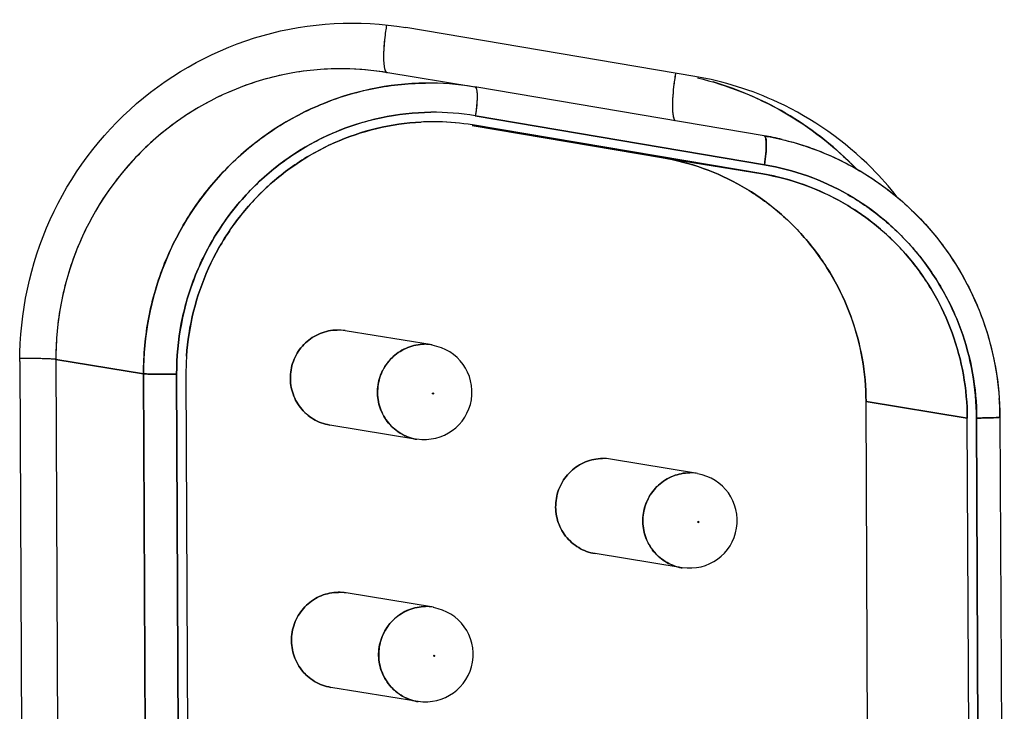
# Model space of a CAD drawing. Header units: millimetres. Extents: x 0 to 1750, y -1720 to 477.
# Tile 62 of 256: x 342 to 352, y -882 to -875. Entities that reach past the tile are written whole.
import ezdxf

# ---------------------------------------------------------------- set-up
doc = ezdxf.new("R2010")
doc.units = ezdxf.units.MM
doc.header["$LTSCALE"] = 92.51
for name, color, linetype in [('101305731_14DXF_CONTINUOUS_LINE', 7, 'CONTINUOUS'), ('101305731_DXF_CONTINUOUS_LINE', 7, 'CONTINUOUS'), ('DE-11-072043DXF_CONTINUOUS_LINE', 7, 'CONTINUOUS')]:
    doc.layers.add(name, color=color, linetype=linetype)

msp = doc.modelspace()

# ---------------------------------------------------------------- linework, layer by layer
at = {"layer": '101305731_14DXF_CONTINUOUS_LINE'}
for p, q in [((345.542, -875.327), (346.484, -875.481)), ((349.536, -875.997), (346.484, -875.481)), ((346.098, -875.849), (346.092, -875.849)), ((346.098, -875.849), (346.092, -875.849)), ((346.488, -875.786), (349.54, -876.302)), ((346.456, -875.888), (348.455, -876.226)), ((349.523, -876.4), (346.457, -875.882)), ((348.455, -876.226), (349.523, -876.4)), ((346.034, -878.204), (345.114, -878.054)), ((342.987, -878.508), (342.061, -878.357)), ((342.061, -878.357), (342.112, -889.912)), ((343.037, -890.063), (342.987, -878.508)), ((343.336, -878.514), (343.386, -890.069)), ((343.434, -878.513), (343.485, -890.068)), ((346.039, -878.72), (346.038, -878.719)), ((346.042, -878.712), (346.045, -878.713)), ((346.045, -878.713), (346.046, -878.713)), ((346.046, -878.713), (346.046, -878.714)), ((350.612, -878.803), (351.681, -878.978)), ((350.658, -889.265), (350.612, -878.803)), ((351.727, -889.439), (351.681, -878.978)), ((351.825, -889.438), (351.779, -878.977)), ((352.026, -878.966), (352.071, -889.428)), ((345.871, -879.201), (344.951, -879.05)), ((348.834, -879.56), (347.914, -879.41)), ((348.839, -880.077), (348.838, -880.076)), ((348.842, -880.068), (348.845, -880.069)), ((348.845, -880.069), (348.846, -880.07)), ((348.846, -880.07), (348.847, -880.071)), ((348.672, -880.557), (347.752, -880.407)), ((346.046, -880.972), (345.126, -880.822)), ((346.051, -881.489), (346.05, -881.488)), ((346.054, -881.48), (346.057, -881.481)), ((346.057, -881.481), (346.058, -881.482)), ((346.058, -881.482), (346.059, -881.483)), ((345.883, -881.969), (344.963, -881.819))]:
    msp.add_line(p, q, dxfattribs=at)
for centre, radius, start, end in [((345.068, -878.236), 2.947, 80.7412, 90.5606), ((345.993, -878.387), 2.947, 80.7412, 90.5606), ((346.045, -878.405), 2.656, 80.4143, 90.5598), ((346.045, -878.406), 2.558, 90.5692, 92.9111), ((346.045, -878.405), 2.556, 88.9453, 90.5685), ((346.045, -878.406), 2.557, 80.7367, 88.8197), ((345.035, -878.537), 0.49, 80.7411, 90.5609), ((345.953, -878.702), 0.5, 260.7309, 80.7309), ((345.955, -878.686), 0.489, 87.7942, 90.5675), ((345.955, -878.687), 0.489, 80.7369, 87.7943), ((346.117, -878.501), 2.683, 176.195, 180.2495), ((345.95, -878.718), 0.489, 256.7061, 260.7297), ((347.835, -879.893), 0.49, 80.7411, 90.5609), ((348.753, -880.059), 0.5, 260.7309, 80.7309), ((348.755, -880.043), 0.489, 87.7942, 90.5675), ((348.755, -880.043), 0.489, 80.7369, 87.7943), ((348.75, -880.075), 0.489, 256.7061, 260.7297), ((345.047, -881.305), 0.49, 80.7411, 90.5609), ((345.965, -881.471), 0.5, 260.7309, 80.7309), ((345.967, -881.455), 0.489, 87.7942, 90.5675), ((345.967, -881.455), 0.489, 80.7369, 87.7943), ((345.962, -881.487), 0.489, 256.7061, 260.7297)]:
    msp.add_arc(centre, radius, start, end, dxfattribs=at)
for points, knots in [([(345.551, -874.832), (345.547, -874.852), (345.535, -874.932), (345.526, -875.012), (345.523, -875.071)], [0, 0, 0, 0, 0.260919, 1, 1, 1, 1]), ([(345.523, -875.071), (345.521, -875.103), (345.519, -875.16), (345.521, -875.228), (345.527, -875.272), (345.533, -875.296), (345.54, -875.314), (345.547, -875.323), (345.55, -875.326)], [0, 0, 0, 0, 0.366386, 0.661894, 0.778677, 0.873452, 0.946417, 1, 1, 1, 1]), ([(345.039, -875.289), (344.843, -875.291), (344.451, -875.334), (343.887, -875.514), (343.368, -875.802), (342.914, -876.187), (342.542, -876.654), (342.266, -877.185), (342.097, -877.76), (342.061, -878.159), (342.061, -878.357)], [0, 0, 0, 0, 0.123879, 0.248032, 0.372554, 0.497481, 0.622792, 0.748404, 0.874191, 1, 1, 1, 1]), ([(348.574, -875.607), (348.576, -875.564), (348.584, -875.474), (348.597, -875.385), (348.605, -875.338)], [0, 0, 0, 0, 0.479582, 1, 1, 1, 1]), ([(342.987, -878.508), (342.986, -878.31), (343.023, -877.911), (343.191, -877.336), (343.467, -876.805), (343.839, -876.338), (344.293, -875.953), (344.813, -875.665), (345.376, -875.485), (345.769, -875.442), (345.964, -875.44)], [0, 0, 0, 0, 0.125809, 0.251596, 0.377208, 0.502519, 0.627446, 0.751968, 0.876121, 1, 1, 1, 1]), ([(350.507, -876.343), (350.301, -876.13), (349.832, -875.755), (349.283, -875.513), (348.999, -875.429)], [0, 0, 0, 0, 0.500734, 1, 1, 1, 1]), ([(346.484, -875.481), (346.488, -875.482), (346.493, -875.487), (346.498, -875.497), (346.503, -875.513), (346.506, -875.539), (346.508, -875.576), (346.507, -875.622), (346.501, -875.693), (346.494, -875.748), (346.488, -875.786)], [0, 0, 0, 0, 0.038599, 0.066811, 0.102347, 0.195958, 0.318198, 0.465295, 0.632115, 1, 1, 1, 1]), ([(348.599, -875.839), (348.596, -875.835), (348.59, -875.825), (348.581, -875.799), (348.574, -875.753), (348.571, -875.686), (348.572, -875.635), (348.574, -875.607)], [0, 0, 0, 0, 0.060154, 0.138659, 0.354218, 0.644815, 1, 1, 1, 1]), ([(343.336, -878.514), (343.335, -878.335), (343.368, -877.976), (343.52, -877.458), (343.768, -876.979), (344.104, -876.558), (344.513, -876.211), (344.981, -875.951), (345.489, -875.789), (345.843, -875.75), (346.019, -875.749)], [0, 0, 0, 0, 0.125809, 0.251596, 0.377208, 0.502519, 0.627447, 0.751968, 0.876121, 1, 1, 1, 1]), ([(345.915, -875.852), (345.758, -875.86), (345.443, -875.905), (344.991, -876.059), (344.574, -876.293), (344.205, -876.6), (343.897, -876.969), (343.659, -877.389), (343.501, -877.845), (343.451, -878.163), (343.44, -878.323)], [0, 0, 0, 0, 0.123926, 0.248117, 0.372654, 0.497569, 0.622843, 0.748413, 0.874174, 1, 1, 1, 1]), ([(349.536, -875.997), (349.708, -876.026), (350.047, -876.115), (350.524, -876.336), (350.956, -876.637), (351.329, -877.011), (351.631, -877.444), (351.855, -877.924), (351.993, -878.437), (352.025, -878.79), (352.026, -878.966)], [0, 0, 0, 0, 0.124265, 0.248633, 0.373193, 0.49801, 0.623118, 0.748514, 0.874164, 1, 1, 1, 1]), ([(349.54, -876.302), (349.546, -876.264), (349.554, -876.209), (349.559, -876.138), (349.56, -876.093), (349.558, -876.055), (349.555, -876.029), (349.55, -876.013), (349.546, -876.003), (349.54, -875.998), (349.536, -875.997)], [0, 0, 0, 0, 0.367717, 0.534483, 0.68156, 0.803821, 0.897494, 0.933075, 0.961336, 1, 1, 1, 1]), ([(348.455, -876.226), (348.603, -876.251), (348.897, -876.328), (349.311, -876.519), (349.685, -876.781), (350.008, -877.105), (350.27, -877.481), (350.464, -877.898), (350.584, -878.343), (350.612, -878.65), (350.612, -878.803)], [0, 0, 0, 0, 0.124091, 0.24831, 0.372767, 0.497542, 0.622677, 0.748167, 0.873969, 1, 1, 1, 1]), ([(349.54, -876.302), (349.694, -876.328), (349.999, -876.408), (350.428, -876.606), (350.816, -876.878), (351.152, -877.214), (351.424, -877.604), (351.626, -878.037), (351.75, -878.499), (351.779, -878.818), (351.779, -878.977)], [0, 0, 0, 0, 0.124091, 0.24831, 0.372767, 0.497542, 0.622677, 0.748167, 0.873969, 1, 1, 1, 1]), ([(351.681, -878.978), (351.68, -878.824), (351.653, -878.518), (351.533, -878.072), (351.339, -877.655), (351.076, -877.279), (350.753, -876.955), (350.379, -876.694), (349.966, -876.502), (349.672, -876.425), (349.523, -876.4)], [0, 0, 0, 0, 0.126031, 0.251833, 0.377324, 0.502458, 0.627233, 0.75169, 0.875909, 1, 1, 1, 1]), ([(345.03, -878.047), (344.969, -878.048), (344.845, -878.073), (344.687, -878.176), (344.575, -878.329), (344.526, -878.513), (344.546, -878.703), (344.632, -878.872), (344.773, -878.997), (344.891, -879.041), (344.951, -879.05)], [0, 0, 0, 0, 0.124147, 0.248967, 0.374519, 0.500481, 0.626316, 0.751554, 0.876035, 1, 1, 1, 1]), ([(345.838, -879.194), (345.779, -879.18), (345.667, -879.13), (345.537, -879), (345.46, -878.831), (345.448, -878.646), (345.501, -878.468), (345.614, -878.32), (345.77, -878.222), (345.891, -878.198), (345.95, -878.197)], [0, 0, 0, 0, 0.123995, 0.248559, 0.373864, 0.49971, 0.625631, 0.751119, 0.875885, 1, 1, 1, 1]), ([(342.061, -878.357), (342.055, -878.356), (342.04, -878.355), (342.012, -878.353), (341.975, -878.351), (341.909, -878.349), (341.811, -878.347), (341.728, -878.347), (341.683, -878.347)], [0, 0, 0, 0, 0.048185, 0.122574, 0.221675, 0.343431, 0.644283, 1, 1, 1, 1]), ([(343.336, -878.514), (343.297, -878.514), (343.222, -878.515), (343.132, -878.514), (343.069, -878.513), (343.033, -878.512), (343.006, -878.51), (342.992, -878.509), (342.987, -878.508)], [0, 0, 0, 0, 0.335342, 0.643067, 0.771582, 0.876391, 0.953492, 1, 1, 1, 1]), ([(352.026, -878.966), (352.026, -878.967), (352.024, -878.968), (352.021, -878.968), (352.015, -878.969), (352.007, -878.97), (351.997, -878.971), (351.98, -878.972), (351.954, -878.973), (351.917, -878.974), (351.875, -878.975), (351.829, -878.976), (351.796, -878.976), (351.779, -878.977)], [0, 0, 0, 0, 0.005604, 0.019704, 0.042691, 0.07448, 0.114857, 0.163535, 0.284282, 0.433115, 0.605568, 0.796439, 1, 1, 1, 1]), ([(347.831, -879.404), (347.769, -879.405), (347.646, -879.429), (347.487, -879.532), (347.375, -879.686), (347.326, -879.87), (347.346, -880.059), (347.432, -880.228), (347.573, -880.354), (347.691, -880.397), (347.752, -880.407)], [0, 0, 0, 0, 0.124147, 0.248967, 0.374519, 0.500481, 0.626316, 0.751554, 0.876035, 1, 1, 1, 1]), ([(348.638, -880.551), (348.58, -880.537), (348.467, -880.487), (348.337, -880.357), (348.26, -880.188), (348.248, -880.003), (348.302, -879.824), (348.414, -879.677), (348.57, -879.578), (348.691, -879.555), (348.751, -879.554)], [0, 0, 0, 0, 0.123995, 0.248559, 0.373864, 0.49971, 0.625631, 0.751119, 0.875885, 1, 1, 1, 1]), ([(345.043, -880.816), (344.981, -880.817), (344.857, -880.841), (344.699, -880.944), (344.587, -881.098), (344.538, -881.282), (344.558, -881.471), (344.644, -881.64), (344.785, -881.766), (344.903, -881.809), (344.963, -881.819)], [0, 0, 0, 0, 0.124147, 0.248967, 0.374519, 0.500481, 0.626316, 0.751554, 0.876035, 1, 1, 1, 1]), ([(345.85, -881.963), (345.792, -881.949), (345.679, -881.899), (345.549, -881.769), (345.472, -881.6), (345.46, -881.415), (345.514, -881.237), (345.626, -881.089), (345.782, -880.99), (345.903, -880.967), (345.963, -880.966)], [0, 0, 0, 0, 0.123995, 0.248559, 0.373864, 0.49971, 0.625631, 0.751119, 0.875885, 1, 1, 1, 1])]:
    msp.add_open_spline(points, degree=3, knots=knots, dxfattribs=at)
for points in [[(345.55, -875.326), (345.552, -875.327), (345.553, -875.328), (345.554, -875.329)], [(346.038, -878.719), (346.037, -878.718), (346.037, -878.716), (346.038, -878.714)], [(346.038, -878.714), (346.039, -878.713), (346.041, -878.712), (346.042, -878.712)], [(346.042, -878.722), (346.041, -878.721), (346.04, -878.721), (346.039, -878.72)], [(346.046, -878.719), (346.046, -878.721), (346.044, -878.721), (346.042, -878.722)], [(346.046, -878.714), (346.047, -878.716), (346.047, -878.718), (346.046, -878.719)], [(348.838, -880.076), (348.837, -880.074), (348.837, -880.072), (348.838, -880.071)], [(348.838, -880.071), (348.839, -880.069), (348.841, -880.069), (348.842, -880.068)], [(348.842, -880.078), (348.841, -880.078), (348.84, -880.078), (348.839, -880.077)], [(348.847, -880.076), (348.846, -880.077), (348.844, -880.078), (348.842, -880.078)], [(348.847, -880.071), (348.847, -880.072), (348.847, -880.074), (348.847, -880.076)], [(346.05, -881.488), (346.049, -881.486), (346.049, -881.484), (346.05, -881.483)], [(346.05, -881.483), (346.051, -881.482), (346.053, -881.481), (346.054, -881.48)], [(346.054, -881.49), (346.053, -881.49), (346.052, -881.49), (346.051, -881.489)], [(346.059, -881.488), (346.058, -881.489), (346.056, -881.49), (346.054, -881.49)], [(346.059, -881.483), (346.059, -881.484), (346.059, -881.487), (346.059, -881.488)]]:
    msp.add_open_spline(points, degree=3, dxfattribs=at)
at = {"layer": '101305731_DXF_CONTINUOUS_LINE'}
for p, q in [((345.542, -875.327), (346.484, -875.481)), ((349.536, -875.997), (346.484, -875.481)), ((349.54, -876.302), (346.488, -875.786)), ((348.455, -876.226), (346.456, -875.888)), ((346.457, -875.882), (346.471, -875.884)), ((346.471, -875.884), (349.523, -876.4)), ((348.455, -876.226), (349.523, -876.4)), ((346.034, -878.204), (345.114, -878.054)), ((342.061, -878.357), (342.987, -878.508)), ((342.061, -878.357), (342.112, -889.912)), ((342.987, -878.508), (343.037, -890.063)), ((343.386, -890.069), (343.336, -878.514)), ((343.434, -878.513), (343.485, -890.068)), ((351.681, -878.978), (350.612, -878.803)), ((350.658, -889.265), (350.612, -878.803)), ((351.727, -889.439), (351.681, -878.978)), ((351.779, -878.977), (351.825, -889.438)), ((352.026, -878.966), (352.071, -889.428)), ((345.871, -879.201), (344.951, -879.05)), ((348.834, -879.56), (347.914, -879.41)), ((348.672, -880.557), (347.752, -880.407)), ((346.046, -880.972), (345.126, -880.822)), ((345.883, -881.969), (344.963, -881.819))]:
    msp.add_line(p, q, dxfattribs=at)
for centre, radius, start, end in [((345.068, -878.235), 2.946, 81.5408, 90.5625), ((345.068, -878.229), 2.94, 80.7311, 81.5329), ((345.993, -878.387), 2.947, 80.7412, 90.5606), ((346.045, -878.405), 2.656, 80.4143, 90.5598), ((346.045, -878.403), 2.555, 90.5568, 92.902), ((346.045, -878.411), 2.562, 88.9385, 90.5573), ((346.045, -878.409), 2.56, 80.7461, 88.9409), ((349.045, -878.901), 2.946, 76.6074, 80.3999), ((345.035, -878.537), 0.49, 80.7216, 90.5403), ((345.953, -878.702), 0.5, 260.7309, 80.7309), ((345.955, -878.686), 0.489, 80.6952, 90.5326), ((346.111, -878.501), 2.677, 176.183, 180.2466), ((348.95, -878.98), 3.076, 0.2538, 3.9452), ((345.951, -878.713), 0.494, 256.3021, 260.7126), ((347.835, -879.893), 0.49, 80.7216, 90.5403), ((348.753, -880.059), 0.5, 260.7309, 80.7309), ((348.755, -880.043), 0.489, 80.6952, 90.5326), ((348.751, -880.07), 0.494, 256.3021, 260.7126), ((345.047, -881.306), 0.49, 80.7216, 90.5403), ((345.965, -881.471), 0.5, 260.7309, 80.7309), ((345.967, -881.455), 0.489, 80.6952, 90.5326), ((345.963, -881.482), 0.494, 256.3021, 260.7126)]:
    msp.add_arc(centre, radius, start, end, dxfattribs=at)
for points, knots in [([(345.551, -874.832), (345.547, -874.852), (345.535, -874.93), (345.527, -875.009), (345.523, -875.067)], [0, 0, 0, 0, 0.260216, 1, 1, 1, 1]), ([(345.523, -875.067), (345.521, -875.099), (345.519, -875.157), (345.521, -875.234), (345.529, -875.288), (345.541, -875.318), (345.549, -875.325)], [0, 0, 0, 0, 0.363742, 0.658895, 0.871886, 1, 1, 1, 1]), ([(345.039, -875.289), (344.649, -875.293), (343.861, -875.46), (342.871, -876.147), (342.211, -877.163), (342.06, -877.962), (342.061, -878.357)], [0, 0, 0, 0, 0.247983, 0.497401, 0.748348, 1, 1, 1, 1]), ([(348.573, -875.637), (348.573, -875.615), (348.579, -875.514), (348.592, -875.415), (348.605, -875.338)], [0, 0, 0, 0, 0.227225, 1, 1, 1, 1]), ([(345.964, -875.44), (345.575, -875.444), (344.786, -875.611), (343.796, -876.299), (343.137, -877.314), (342.985, -878.113), (342.987, -878.508)], [0, 0, 0, 0, 0.247983, 0.497401, 0.748348, 1, 1, 1, 1]), ([(348.833, -875.385), (349.148, -875.461), (349.76, -875.703), (350.28, -876.108), (350.505, -876.342)], [0, 0, 0, 0, 0.499288, 1, 1, 1, 1]), ([(346.504, -875.525), (346.509, -875.562), (346.506, -875.65), (346.496, -875.736), (346.488, -875.786)], [0, 0, 0, 0, 0.425994, 1, 1, 1, 1]), ([(346.49, -875.485), (346.494, -875.489), (346.5, -875.502), (346.503, -875.516), (346.504, -875.525)], [0, 0, 0, 0, 0.392747, 1, 1, 1, 1]), ([(348.599, -875.839), (348.593, -875.832), (348.583, -875.809), (348.571, -875.741), (348.571, -875.682), (348.573, -875.637)], [0, 0, 0, 0, 0.139967, 0.355113, 1, 1, 1, 1]), ([(346.019, -875.749), (345.668, -875.752), (344.957, -875.903), (344.065, -876.523), (343.471, -877.438), (343.334, -878.158), (343.336, -878.514)], [0, 0, 0, 0, 0.248001, 0.497433, 0.748366, 1, 1, 1, 1]), ([(343.44, -878.323), (343.461, -878.005), (343.619, -877.371), (344.173, -876.57), (344.971, -876.019), (345.601, -875.868), (345.915, -875.852)], [0, 0, 0, 0, 0.25165, 0.502498, 0.75193, 1, 1, 1, 1]), ([(349.536, -875.997), (349.54, -875.998), (349.549, -876.006), (349.558, -876.038), (349.561, -876.1), (349.556, -876.193), (349.546, -876.264), (349.54, -876.302)], [0, 0, 0, 0, 0.03865, 0.102306, 0.317949, 0.631924, 1, 1, 1, 1]), ([(349.727, -876.036), (350.034, -876.109), (350.628, -876.356), (351.356, -876.989), (351.853, -877.819), (351.996, -878.451), (352.018, -878.768)], [0, 0, 0, 0, 0.24871, 0.498116, 0.748564, 1, 1, 1, 1]), ([(350.612, -878.803), (350.611, -878.498), (350.503, -877.885), (350.04, -877.08), (349.333, -876.485), (348.751, -876.276), (348.455, -876.226)], [0, 0, 0, 0, 0.251867, 0.502496, 0.751712, 1, 1, 1, 1]), ([(351.779, -878.977), (351.778, -878.66), (351.665, -878.023), (351.185, -877.188), (350.451, -876.57), (349.848, -876.354), (349.54, -876.302)], [0, 0, 0, 0, 0.251867, 0.502496, 0.751712, 1, 1, 1, 1]), ([(349.523, -876.4), (349.82, -876.45), (350.401, -876.659), (351.108, -877.254), (351.571, -878.059), (351.68, -878.672), (351.681, -878.978)], [0, 0, 0, 0, 0.248289, 0.497505, 0.748134, 1, 1, 1, 1]), ([(344.951, -879.05), (344.891, -879.041), (344.772, -878.997), (344.632, -878.872), (344.546, -878.703), (344.526, -878.513), (344.575, -878.329), (344.687, -878.176), (344.845, -878.073), (344.969, -878.048), (345.03, -878.047)], [0, 0, 0, 0, 0.124028, 0.248493, 0.373724, 0.499551, 0.625504, 0.751051, 0.875846, 1, 1, 1, 1]), ([(345.95, -878.197), (345.891, -878.198), (345.77, -878.222), (345.615, -878.319), (345.502, -878.466), (345.449, -878.643), (345.46, -878.828), (345.535, -878.997), (345.664, -879.128), (345.776, -879.179), (345.834, -879.193)], [0, 0, 0, 0, 0.124008, 0.248635, 0.374016, 0.499856, 0.625689, 0.751075, 0.875766, 1, 1, 1, 1]), ([(342.01, -878.353), (341.99, -878.352), (341.881, -878.348), (341.772, -878.347), (341.683, -878.347)], [0, 0, 0, 0, 0.182767, 1, 1, 1, 1]), ([(342.061, -878.357), (342.059, -878.357), (342.041, -878.355), (342.024, -878.354), (342.01, -878.353)], [0, 0, 0, 0, 0.165832, 1, 1, 1, 1]), ([(342.987, -878.508), (343.001, -878.51), (343.043, -878.512), (343.12, -878.514), (343.222, -878.515), (343.297, -878.514), (343.336, -878.514)], [0, 0, 0, 0, 0.123549, 0.356761, 0.664534, 1, 1, 1, 1]), ([(346.042, -878.712), (346.04, -878.712), (346.035, -878.717), (346.04, -878.721), (346.042, -878.722)], [0, 0, 0, 0, 0.501419, 1, 1, 1, 1]), ([(346.042, -878.722), (346.044, -878.721), (346.05, -878.717), (346.044, -878.712), (346.042, -878.712)], [0, 0, 0, 0, 0.501419, 1, 1, 1, 1]), ([(351.779, -878.977), (351.812, -878.976), (351.858, -878.976), (351.917, -878.974), (351.954, -878.973), (351.983, -878.971), (352.005, -878.97), (352.018, -878.969), (352.024, -878.968), (352.026, -878.967), (352.026, -878.966)], [0, 0, 0, 0, 0.394258, 0.566839, 0.7156, 0.836289, 0.925446, 0.980333, 0.994391, 1, 1, 1, 1]), ([(347.752, -880.407), (347.691, -880.397), (347.573, -880.354), (347.432, -880.228), (347.346, -880.059), (347.326, -879.87), (347.375, -879.686), (347.487, -879.532), (347.646, -879.429), (347.769, -879.405), (347.831, -879.404)], [0, 0, 0, 0, 0.124028, 0.248493, 0.373724, 0.499551, 0.625504, 0.751051, 0.875846, 1, 1, 1, 1]), ([(348.751, -879.554), (348.691, -879.555), (348.57, -879.578), (348.415, -879.676), (348.303, -879.823), (348.249, -880), (348.26, -880.185), (348.335, -880.354), (348.464, -880.485), (348.576, -880.535), (348.634, -880.55)], [0, 0, 0, 0, 0.124008, 0.248635, 0.374016, 0.499856, 0.625689, 0.751075, 0.875766, 1, 1, 1, 1]), ([(348.842, -880.068), (348.84, -880.069), (348.835, -880.073), (348.84, -880.078), (348.842, -880.078)], [0, 0, 0, 0, 0.501419, 1, 1, 1, 1]), ([(348.842, -880.078), (348.845, -880.078), (348.85, -880.073), (348.845, -880.069), (348.842, -880.068)], [0, 0, 0, 0, 0.501419, 1, 1, 1, 1]), ([(344.963, -881.819), (344.903, -881.809), (344.785, -881.766), (344.644, -881.64), (344.558, -881.471), (344.538, -881.282), (344.587, -881.098), (344.699, -880.944), (344.857, -880.841), (344.981, -880.817), (345.043, -880.816)], [0, 0, 0, 0, 0.124028, 0.248493, 0.373724, 0.499551, 0.625504, 0.751051, 0.875846, 1, 1, 1, 1]), ([(345.963, -880.966), (345.903, -880.967), (345.782, -880.99), (345.627, -881.088), (345.515, -881.235), (345.461, -881.412), (345.472, -881.597), (345.547, -881.766), (345.676, -881.897), (345.788, -881.948), (345.846, -881.962)], [0, 0, 0, 0, 0.124008, 0.248635, 0.374016, 0.499856, 0.625689, 0.751075, 0.875766, 1, 1, 1, 1]), ([(346.054, -881.48), (346.052, -881.481), (346.047, -881.486), (346.052, -881.49), (346.054, -881.49)], [0, 0, 0, 0, 0.501419, 1, 1, 1, 1]), ([(346.054, -881.49), (346.057, -881.49), (346.062, -881.485), (346.057, -881.481), (346.054, -881.48)], [0, 0, 0, 0, 0.501419, 1, 1, 1, 1])]:
    msp.add_open_spline(points, degree=3, knots=knots, dxfattribs=at)
for points in [[(345.549, -875.325), (345.552, -875.328), (345.555, -875.329), (345.559, -875.33)], [(346.484, -875.481), (346.486, -875.481), (346.489, -875.483), (346.49, -875.485)]]:
    msp.add_open_spline(points, degree=3, dxfattribs=at)
at = {"layer": 'DE-11-072043DXF_CONTINUOUS_LINE'}
for p, q in [((348.806, -875.371), (345.754, -874.855)), ((341.681, -878.38), (341.732, -889.935))]:
    msp.add_line(p, q, dxfattribs=at)
msp.add_arc((348.228, -878.77), 3.448, 64.9839, 80.3529, dxfattribs=at)
for points, knots in [([(341.681, -878.38), (341.679, -877.869), (341.898, -876.835), (342.837, -875.575), (344.212, -874.828), (345.258, -874.771), (345.754, -874.855)], [0, 0, 0, 0, 0.251899, 0.50286, 0.752082, 1, 1, 1, 1]), ([(350.941, -876.643), (350.858, -876.537), (350.502, -876.134), (350.05, -875.816), (349.686, -875.646)], [0, 0, 0, 0, 0.251501, 1, 1, 1, 1])]:
    msp.add_open_spline(points, degree=3, knots=knots, dxfattribs=at)

doc.saveas('drawing.dxf')
